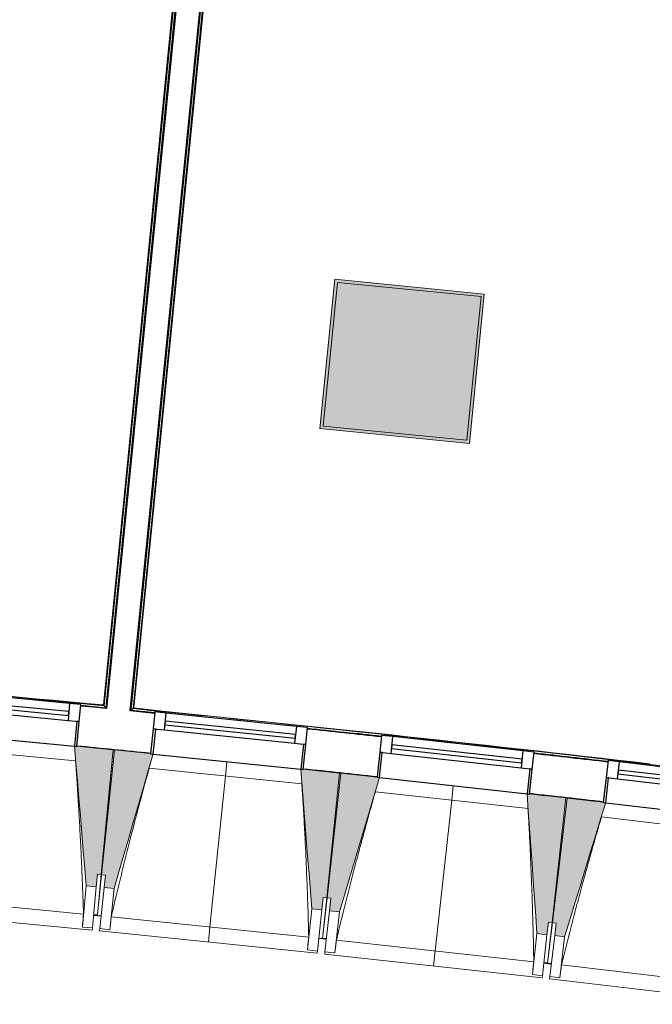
# Model space of a CAD drawing. Header units: millimetres. Extents: x -2845 to 74565, y -36590 to 13748.
# Tile 12 of 53: x 43789 to 46304, y -30830 to -26915. Entities that reach past the tile are written whole.
import ezdxf

# ---------------------------------------------------------------- set-up
doc = ezdxf.new("R2010")
doc.units = ezdxf.units.MM
for name, color, linetype, lineweight in [('A-FLOR', 7, 'Continuous', 25), ('A-FLOR-HRAL', 7, 'Continuous', 18), ('A-GENM', 7, 'Continuous', 18), ('A-GLAZ', 7, 'Continuous', 25), ('A-WALL', 7, 'Continuous', 25), ('I-WALL', 7, 'Continuous', 25), ('INSTAL ELECTRIQUE', 7, 'Continuous', 18), ('S-BEAM', 7, 'Continuous', 18)]:
    doc.layers.add(name, color=color, linetype=linetype, lineweight=lineweight)

# ---------------------------------------------------------------- blocks, each defined once
blk = doc.blocks.new('20_MUR PREFA_01 - MODULE_01 B-3165811-2021_015_1111_DCE_1_50_N0 FINI_CFO_GEN')
at = {"layer": 'A-GENM'}
for p, q in [((0, 722.1), (0, 661.4)), ((0, 661.4), (0, 58.5)), ((0, 0.7), (0, 58.5))]:
    blk.add_line(p, q, dxfattribs=at)
blk = doc.blocks.new('B02_DC_STR_rvt-1-2021_015_1111_DCE_1_50_N0 FINI_CFO_GEN')
at = {"layer": 'S-BEAM', "lineweight": 5, "true_color": 0x787878}
for points in [[(-9075.2, -30362.8), (-9070.5, -30313), (-9055.5, -30314.4), (-9008.1, -29817.9), (-9152.3, -29804.1), (-9152.9, -29804.8), (-9162.3, -29803.9), (-9115.1, -30359), (-9097.6, -30360.7)], [(-9004.8, -30369.8), (-8849.4, -29834.8), (-8859.3, -29833.8), (-8859.3, -29833.1), (-9003.4, -29818.3), (-9054.4, -30314.5), (-9039.4, -30316), (-9044.6, -30365.7), (-9039.4, -30366.3)], [(-8179.1, -30454.7), (-8174, -30405), (-8159.1, -30406.5), (-8108.1, -29910.3), (-8252.2, -29895.5), (-8252.3, -29896.2), (-8262.2, -29895.2), (-8218.9, -30450.6), (-8216, -30450.9)], [(-8108.7, -30462.2), (-7949.5, -29928.3), (-7959.4, -29927.2), (-7959.4, -29926.6), (-8103.3, -29910.7), (-8157.9, -30406.5), (-8143, -30408.2), (-8148.5, -30457.9), (-8118, -30461.2)], [(-7283.7, -30553), (-7278.2, -30503.3), (-7263.3, -30505), (-7208.7, -30009.2), (-7352.8, -29993.3), (-7352.8, -29994), (-7362.7, -29992.9), (-7323.4, -30548.7)], [(-7213.3, -30561.1), (-7050.2, -30028.3), (-7060.2, -30027.2), (-7060.2, -30026.5), (-7204, -30009.6), (-7262.1, -30505), (-7247.2, -30506.7), (-7253, -30556.4), (-7236.4, -30558.4)]]:
    blk.add_hatch(color=8, dxfattribs=at).paths.add_polyline_path(points)
at = {"layer": 'A-FLOR'}
for p, q in [((-9086, -30475.2), (-9056.1, -30478.1)), ((-9071, -30475.8), (-9085.9, -30474.4)), ((-8190.7, -30567), (-8160.8, -30570.2)), ((-8160.7, -30569.3), (-8175.6, -30567.6)), ((-7266.2, -30668.7), (-7296, -30665.3)), ((-7296, -30665.3), (-7266.2, -30668.7)), ((-7281, -30666.1), (-7295.9, -30664.5))]:
    blk.add_line(p, q, dxfattribs=at)
at = {"layer": 'S-BEAM'}
for p, q in [((-9749.9, -29747.7), (-9162.4, -29803.9)), ((-9157.8, -29862.4), (-9765.5, -29804.3)), ((-9008.1, -29817.9), (-9152.4, -29804.1)), ((-9055.5, -30314.4), (-9008.1, -29817.9)), ((-9003.4, -29818.3), (-9054.4, -30314.5)), ((-8859.2, -29833.1), (-9003.4, -29818.3)), ((-8849.3, -29834.8), (-8262.2, -29895.1)), ((-8258.1, -29953.7), (-8865.3, -29891.3)), ((-8108.1, -29910.3), (-8252.3, -29895.5)), ((-8159.1, -30406.5), (-8108.1, -29910.3)), ((-8103.3, -29910.7), (-8157.9, -30406.5)), ((-7959.3, -29926.6), (-8103.3, -29910.7)), ((-7949.4, -29928.3), (-7362.8, -29992.9)), ((-7359, -30051.5), (-7965.8, -29984.7)), ((-7208.7, -30009.2), (-7352.8, -29993.3)), ((-7263.3, -30505), (-7208.7, -30009.2)), ((-7204, -30009.6), (-7262.1, -30505)), ((-7060.1, -30026.5), (-7204, -30009.6)), ((-7050.2, -30028.3), (-6464, -30097.1)), ((-6460.7, -30155.7), (-7067, -30084.6)), ((-9075.2, -30362.8), (-9070.5, -30313)), ((-9055.5, -30314.4), (-9071, -30475.8)), ((-9070.9, -30475.7), (-9054.4, -30314.5)), ((-9070.5, -30313), (-9055.5, -30314.4)), ((-9054.4, -30314.5), (-9039.4, -30316)), ((-9039.4, -30316), (-9044.6, -30365.7)), ((-9115.1, -30359), (-9130.7, -30522.5)), ((-9115.1, -30359), (-9075.2, -30362.8)), ((-9075.2, -30362.8), (-9090.8, -30526.3)), ((-9061.3, -30529.1), (-9044.6, -30365.7)), ((-9044.6, -30365.7), (-9004.8, -30369.8)), ((-9021.6, -30533.2), (-9004.8, -30369.8)), ((-9911.9, -30396), (-9126, -30471.1)), ((-8179.1, -30454.7), (-8174, -30405)), ((-8159.1, -30406.5), (-8175.7, -30567.7)), ((-8175.6, -30567.6), (-8157.9, -30406.5)), ((-8174, -30405), (-8159.1, -30406.5)), ((-8157.9, -30406.5), (-8143, -30408.2)), ((-8143, -30408.2), (-8148.5, -30457.9)), ((-9957.8, -30452.5), (-9091.7, -30535.3)), ((-8218.9, -30450.6), (-8235.7, -30613.9)), ((-8218.9, -30450.6), (-8179.1, -30454.7)), ((-8179.1, -30454.7), (-8195.9, -30618)), ((-9086.1, -30476.5), (-9071.2, -30477.9)), ((-9071, -30476.7), (-9071.2, -30477.9)), ((-9071.2, -30477.8), (-9056.2, -30479.3)), ((-9016, -30481.9), (-8230.7, -30562.6)), ((-8166.4, -30621.1), (-8148.5, -30457.9)), ((-8148.5, -30457.9), (-8108.7, -30462.2)), ((-8126.7, -30625.4), (-8108.7, -30462.2)), ((-9130.7, -30522.5), (-9130.7, -30522.2)), ((-9090.8, -30526.3), (-9130.7, -30522.5)), ((-9090.8, -30526.3), (-9091.7, -30535.3)), ((-9062.3, -30538.1), (-9061.3, -30529.1)), ((-9021.6, -30533.2), (-9061.3, -30529.1)), ((-9021.5, -30532.9), (-9021.6, -30533.2)), ((-7283.7, -30553), (-7278.2, -30503.3)), ((-7281, -30666), (-7262.1, -30505)), ((-7263.3, -30505), (-7281, -30666.1)), ((-7278.2, -30503.3), (-7263.3, -30505)), ((-7262.1, -30505), (-7247.2, -30506.7)), ((-7247.2, -30506.7), (-7253, -30556.4)), ((-9062.3, -30538.1), (-8196.8, -30627)), ((-8190.8, -30568.3), (-8175.9, -30569.8)), ((-8175.9, -30569.7), (-8175.7, -30568.6)), ((-8175.7, -30568.6), (-8175.9, -30569.8)), ((-8175.9, -30569.7), (-8160.9, -30571.4)), ((-8120.8, -30574.2), (-7336, -30660.6)), ((-7323.4, -30548.7), (-7341.4, -30711.9)), ((-7323.4, -30548.7), (-7283.7, -30553)), ((-7283.7, -30553), (-7301.6, -30716.2)), ((-7272.2, -30719.5), (-7253, -30556.4)), ((-7253, -30556.4), (-7213.3, -30561.1)), ((-7232.4, -30724.2), (-7213.3, -30561.1)), ((-8235.7, -30613.9), (-8235.7, -30613.7)), ((-8195.9, -30618), (-8235.7, -30613.9)), ((-8195.9, -30618), (-8196.8, -30627)), ((-8167.4, -30630.1), (-8166.4, -30621.1)), ((-8167.4, -30630.1), (-7302.6, -30725.2)), ((-8126.7, -30625.4), (-8166.4, -30621.1)), ((-8126.6, -30625.2), (-8126.7, -30625.4)), ((-7296.2, -30666.5), (-7281.3, -30668.2)), ((-7281.1, -30667), (-7281.3, -30668.2)), ((-7281.2, -30668.1), (-7266.3, -30669.8)), ((-7226.2, -30673), (-6442.1, -30765)), ((-7341.4, -30711.9), (-7341.4, -30711.6)), ((-7301.6, -30716.2), (-7341.4, -30711.9)), ((-7301.6, -30716.2), (-7302.6, -30725.2)), ((-7273.2, -30728.5), (-7272.2, -30719.5)), ((-7273.2, -30728.5), (-6409.2, -30829.9)), ((-7232.4, -30724.2), (-7272.2, -30719.5)), ((-7232.4, -30723.9), (-7232.4, -30724.2))]:
    blk.add_line(p, q, dxfattribs=at)
at = {"layer": 'S-BEAM', "flags": 128}
for points in [[(-9162.4, -29803.2), (-9156.5, -29872.6), (-9150.6, -29942.1), (-9144.6, -30011.6), (-9138.7, -30081.1), (-9132.8, -30150.6), (-9126.9, -30220), (-9121, -30289.5), (-9115.1, -30359)], [(-9004.8, -30369.8), (-8985.3, -30302.9), (-8965.9, -30235.9), (-8946.4, -30168.9), (-8927, -30102), (-8907.5, -30035), (-8888.1, -29968.1), (-8868.6, -29901.1), (-8849.2, -29834.1)], [(-8262.3, -29894.5), (-8256.8, -29964), (-8251.4, -30033.5), (-8246, -30103), (-8240.6, -30172.5), (-8235.2, -30242), (-8229.7, -30311.6), (-8224.3, -30381.1), (-8218.9, -30450.6)], [(-8108.7, -30462.2), (-8088.8, -30395.4), (-8068.8, -30328.6), (-8048.9, -30261.8), (-8029, -30194.9), (-8009, -30128.1), (-7989.1, -30061.3), (-7969.2, -29994.5), (-7949.3, -29927.7)], [(-7362.8, -29992.2), (-7357.9, -30061.8), (-7353, -30131.3), (-7348, -30200.9), (-7343.1, -30270.4), (-7338.2, -30340), (-7333.3, -30409.5), (-7328.4, -30479.1), (-7323.4, -30548.7)], [(-7213.3, -30561.1), (-7192.9, -30494.4), (-7172.5, -30427.7), (-7152.1, -30361), (-7131.7, -30294.4), (-7111.3, -30227.7), (-7090.9, -30161), (-7070.4, -30094.3), (-7050, -30027.7)], [(-9130.7, -30522.2), (-9129.7, -30512), (-9128.8, -30501.8), (-9127.9, -30491.5), (-9126.9, -30481.3), (-9126, -30471.1)], [(-9016, -30481.9), (-9017.1, -30492.1), (-9018.2, -30502.3), (-9019.3, -30512.5), (-9020.4, -30522.7), (-9021.5, -30532.9)], [(-8235.7, -30613.7), (-8234.7, -30603.5), (-8233.7, -30593.3), (-8232.7, -30583), (-8231.7, -30572.8), (-8230.7, -30562.6)], [(-8120.8, -30574.2), (-8121.9, -30584.4), (-8123.1, -30594.6), (-8124.3, -30604.8), (-8125.4, -30615), (-8126.6, -30625.2)], [(-7341.4, -30711.6), (-7340.3, -30701.4), (-7339.2, -30691.2), (-7338.2, -30681), (-7337.1, -30670.8), (-7336, -30660.6)], [(-7226.2, -30673), (-7227.4, -30683.1), (-7228.7, -30693.3), (-7229.9, -30703.5), (-7231.1, -30713.7), (-7232.4, -30723.9)]]:
    blk.add_lwpolyline(points, dxfattribs=at)
at = {"layer": 'S-BEAM'}
for points, knots in [([(-9126, -30471.1), (-9127.5, -30425.1), (-9130.1, -30356.3), (-9134.1, -30264.5), (-9137.6, -30189.8), (-9141.9, -30109.4), (-9146.9, -30023.3), (-9152.2, -29940.9), (-9156, -29887.3), (-9157.9, -29862.3)], [0, 0, 0, 0, 0.2222222, 0.3333333, 0.4444444, 0.5833333, 0.7222222, 0.8611111, 0.9816328, 0.9816328, 0.9816328, 0.9816328]), ([(-8865.2, -29891.3), (-8876.6, -29932), (-8893.7, -29994.9), (-8916.4, -30080.3), (-8935.2, -30152.6), (-8955, -30230.6), (-8982.8, -30342.2), (-9002.9, -30426), (-9016, -30481.9)], [0.0183454, 0.0183454, 0.0183454, 0.0183454, 0.2222222, 0.3333333, 0.4444444, 0.5833333, 0.7222222, 1, 1, 1, 1]), ([(-8230.7, -30562.6), (-8231.9, -30516.7), (-8233.9, -30447.8), (-8237.2, -30355.9), (-8240.3, -30281.2), (-8243.9, -30200.8), (-8248.3, -30114.7), (-8253.1, -30032.2), (-8256.5, -29978.6), (-8258.2, -29953.7)], [0, 0, 0, 0, 0.2222222, 0.3333333, 0.4444444, 0.5833333, 0.7222222, 0.8611111, 0.9816328, 0.9816328, 0.9816328, 0.9816328]), ([(-7965.7, -29984.7), (-7977.3, -30025.3), (-7995, -30088.1), (-8018.2, -30173.4), (-8037.6, -30245.5), (-8058, -30323.4), (-8086.5, -30434.8), (-8107.2, -30518.4), (-8120.8, -30574.2)], [0.0183454, 0.0183454, 0.0183454, 0.0183454, 0.2222222, 0.3333333, 0.4444444, 0.5833333, 0.7222222, 1, 1, 1, 1]), ([(-7336, -30660.6), (-7336.9, -30614.6), (-7338.4, -30545.7), (-7341.1, -30453.9), (-7343.6, -30379.1), (-7346.6, -30298.7), (-7350.5, -30212.5), (-7354.6, -30130.1), (-7357.6, -30076.4), (-7359.1, -30051.4)], [0, 0, 0, 0, 0.2222222, 0.3333333, 0.4444444, 0.5833333, 0.7222222, 0.8611111, 0.9816328, 0.9816328, 0.9816328, 0.9816328]), ([(-7066.9, -30084.6), (-7078.8, -30125.1), (-7096.9, -30187.8), (-7120.8, -30272.9), (-7140.6, -30344.9), (-7161.6, -30422.6), (-7190.9, -30533.8), (-7212.2, -30617.2), (-7226.2, -30673)], [0.0183454, 0.0183454, 0.0183454, 0.0183454, 0.2222222, 0.3333333, 0.4444444, 0.5833333, 0.7222222, 1, 1, 1, 1])]:
    blk.add_open_spline(points, degree=3, knots=knots, dxfattribs=at)
at = {"layer": 'S-BEAM', "color": 5, "lineweight": 25, "true_color": 0x0000ff}
for p, rotation in [((-8555.7, -29864.3), 174.1310278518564), ((-7656, -29959.9), 173.7193933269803)]:
    blk.add_blockref('20_MUR PREFA_01 - MODULE_01 B-3165811-2021_015_1111_DCE_1_50_N0 FINI_CFO_GEN', p, dxfattribs=dict(at, rotation=rotation))
blk = doc.blocks.new('XXX_VIDE FENETRE - 590-389517-2021_015_1111_DCE_1_50_N0 FINI_CFO_GEN')
at = {"layer": 'A-GLAZ'}
for p, q in [((-305.1, 0), (-305.1, -100)), ((-295.1, 0), (-305.1, 0)), ((295.1, 0), (-295.1, 0)), ((-295.1, -100), (-295.1, 0)), ((305.1, 0), (295.1, 0)), ((295.1, 0), (295.1, -100)), ((305.1, -100), (305.1, 0)), ((-305.1, -100), (-295.1, -100)), ((-260.1, -100), (-305.1, -100)), ((-305.1, -100), (-305.1, -167.5)), ((-260.1, -167.5), (-260.1, -100)), ((260.1, -100), (-260.1, -100)), ((260.1, -100), (260.1, -167.5)), ((305.1, -100), (260.1, -100)), ((295.1, -100), (305.1, -100)), ((305.1, -167.5), (305.1, -100)), ((-305.1, -167.5), (-260.1, -167.5)), ((-260.1, -167.5), (260.1, -167.5)), ((260.1, -167.5), (305.1, -167.5))]:
    blk.add_line(p, q, dxfattribs=at)
at = {"layer": 'A-GLAZ', "color": 173, "true_color": 0x5c63b1}
for p, q in [((260.1, -120), (-260.1, -120)), ((-260.1, -120), (-260.1, -135)), ((-260.1, -135), (260.1, -135)), ((260.1, -135), (260.1, -120))]:
    blk.add_line(p, q, dxfattribs=at)
blk = doc.blocks.new('Garde-corps - Garde-corps-510088-2021_015_1111_DCE_1_50_N0 FINI_CFO_GEN')
at = {"layer": 'A-FLOR-HRAL'}
for p, q in [((-8937, -29660.7), (-8389.9, -24145.2)), ((-8929.2, -29654.3), (-8382.7, -24145.2)), ((-8927.3, -29652.7), (-8378.9, -24123.7)), ((-8925.5, -29651.2), (-8377.2, -24123.8)), ((-8842.6, -29671.7), (-8937, -29660.7)), ((-8842.5, -29670.1), (-8937, -29660.7)), ((-8653, -29683.2), (-8925.5, -29651.2)), ((-8129.8, -29744.5), (-8191.9, -29737.2)), ((-7941.7, -29766.6), (-7960, -29764.6))]:
    blk.add_line(p, q, dxfattribs=at)
at = {"layer": 'A-FLOR-HRAL', "flags": 128}
for points in [[(-8937, -29660.7), (-8937.1, -29660.8), (-8937.4, -29661), (-8937.9, -29661.4), (-8938.4, -29661.8), (-8939, -29662.3), (-8939.6, -29662.8), (-8940.3, -29663.3)], [(-8929.2, -29654.3), (-8933.1, -29657.5), (-8937, -29660.7)], [(-8925.5, -29651.2), (-8925.5, -29651.2), (-8925.6, -29651.3), (-8925.7, -29651.4), (-8925.9, -29651.6), (-8926.2, -29651.8), (-8926.4, -29652), (-8926.6, -29652.2), (-8926.9, -29652.4), (-8927.1, -29652.5), (-8927.3, -29652.7)]]:
    blk.add_lwpolyline(points, dxfattribs=at)
at = {"layer": 'A-FLOR-HRAL'}
for radius, start, end in [(125935, 82.312065, 84.320586), (125936.7, 83.380429, 84.319793), (125927.8, 83.868418, 84.002976), (125927.8, 83.456226, 83.590562)]:
    blk.add_arc((-21392, -154971), radius, start, end, dxfattribs=at)
blk = doc.blocks.new('Garde-corps - Garde-corps-510192-2021_015_1111_DCE_1_50_N0 FINI_CFO_GEN')
at = {"layer": 'A-FLOR-HRAL'}
for p, q in [((-8498.7, -24111.8), (-9046.9, -29639.2)), ((-8497, -24112), (-9045.4, -29641)), ((-8497.4, -24133.9), (-9043.9, -29642.9)), ((-8490.4, -24135.2), (-9037.5, -29650.7)), ((-9046.9, -29639.2), (-9329.4, -29616.3)), ((-9037.5, -29650.7), (-9136.9, -29642.6)), ((-9037.5, -29650.7), (-9136.8, -29641))]:
    blk.add_line(p, q, dxfattribs=at)
at = {"layer": 'A-FLOR-HRAL', "flags": 128}
blk.add_lwpolyline([(-9043.9, -29642.9), (-9040.7, -29646.8), (-9037.5, -29650.7)], dxfattribs=at)
at = {"layer": 'A-FLOR-HRAL'}
for radius, start, end in [(125935, 84.373021, 86.346998), (125936.7, 84.373813, 86.346207)]:
    blk.add_arc((-21392, -154971), radius, start, end, dxfattribs=at)
for points, knots in [([(-9046.9, -29639.2), (-9046.9, -29639.2), (-9046.9, -29639.2), (-9046.8, -29639.3), (-9046.7, -29639.4), (-9046.6, -29639.6), (-9046.5, -29639.7), (-9046.3, -29639.9), (-9046.2, -29640.1), (-9046, -29640.3), (-9045.8, -29640.5), (-9045.6, -29640.8), (-9045.5, -29640.9), (-9045.4, -29641)], [0.075, 0.075, 0.075, 0.075, 0.15, 0.2125, 0.275, 0.35, 0.425, 0.5, 0.6, 0.7, 0.775, 0.85, 1, 1, 1, 1]), ([(-9037.5, -29650.7), (-9037.5, -29650.7), (-9037.5, -29650.7), (-9037.4, -29650.8), (-9037.4, -29650.8), (-9037.3, -29650.9), (-9037.3, -29651), (-9037.2, -29651.1), (-9037.1, -29651.1), (-9037, -29651.2), (-9036.9, -29651.4), (-9036.8, -29651.5), (-9036.7, -29651.6), (-9036.6, -29651.7), (-9036.5, -29651.9), (-9036.4, -29652), (-9036.3, -29652.1), (-9036.2, -29652.3), (-9036, -29652.5), (-9035.7, -29652.8), (-9035.3, -29653.4), (-9035, -29653.8), (-9034.8, -29654)], [0, 0, 0, 0, 0.071429, 0.107143, 0.142857, 0.178571, 0.214286, 0.25, 0.285714, 0.321429, 0.357143, 0.392857, 0.428571, 0.464286, 0.5, 0.535714, 0.571429, 0.607143, 0.642857, 0.714286, 0.857143, 1, 1, 1, 1])]:
    blk.add_open_spline(points, degree=3, knots=knots, dxfattribs=at)
blk = doc.blocks.new('B02_ARC_rvt-1-2021_015_1111_DCE_1_50_N0 FINI_CFO_GEN')
at = {"layer": 'A-FLOR'}
for p, q in [((-9008.1, -29817.4), (-9003.3, -29817.9)), ((-8108, -29909.7), (-8103.3, -29910.2)), ((-7352.6, -29992.3), (-7290.7, -29999.3))]:
    blk.add_line(p, q, dxfattribs=at)
blk.add_arc((-21392, -154971), 125764.8, 83.456418, 83.558302, dxfattribs=at)
at = {"layer": 'A-WALL'}
for p, q in [((-8487.4, -24135.5), (-9034.8, -29654)), ((-8940.3, -29663.3), (-8392.9, -24144.9))]:
    blk.add_line(p, q, dxfattribs=at)
at = {"layer": 'I-WALL', "flags": 128}
for points in [[(-9034.8, -29654), (-9085.9, -29649), (-9137, -29643.9)], [(-8842.8, -29673.1), (-8891.5, -29668.2), (-8940.3, -29663.3)]]:
    blk.add_lwpolyline(points, dxfattribs=at)
at = {"layer": 'I-WALL'}
for radius, start, end in [(125924.8, 83.868422, 84.002973), (125764.8, 84.280805, 84.415004), (125924.8, 83.456229, 83.590781), (125764.8, 83.868611, 84.00281), (125764.8, 83.456418, 83.590617)]:
    blk.add_arc((-21392, -154971), radius, start, end, dxfattribs=at)
at = {"layer": 'A-FLOR-HRAL', "lineweight": 18}
for name in ['Garde-corps - Garde-corps-510192-2021_015_1111_DCE_1_50_N0 FINI_CFO_GEN', 'Garde-corps - Garde-corps-510088-2021_015_1111_DCE_1_50_N0 FINI_CFO_GEN']:
    blk.add_blockref(name, (0, 0), dxfattribs=at)
at = {"layer": 'A-GLAZ', "lineweight": 18}
for p, rotation in [((-9456.1, -29775.8), 174.5426623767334), ((-8555.8, -29865), 174.1310278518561), ((-7656.1, -29960.6), 173.7193933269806), ((-6757.1, -30062.7), 173.307758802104)]:
    blk.add_blockref('XXX_VIDE FENETRE - 590-389517-2021_015_1111_DCE_1_50_N0 FINI_CFO_GEN', p, dxfattribs=dict(at, rotation=rotation))
blk = doc.blocks.new('604_DALLE LED 600x600MM - 26W 4000K 3600lm-4677864-2021_015_1111_DCE_1_50_N0 FINI_CFO_GEN')
at = {"layer": 'INSTAL ELECTRIQUE', "true_color": 0xf6d57a}
h = blk.add_hatch(color=41, dxfattribs=at)
h.paths.add_polyline_path([(-298.5, -298.5), (-298.5, 298.5), (298.5, 298.5), (298.5, -298.5), (-288.1, -298.5)])
h.paths.add_polyline_path([(-287, -287), (287, -287), (287, 287), (-287, 287), (-287, -230.1)])
blk.add_hatch(color=41, dxfattribs=at).paths.add_polyline_path([(-287, -287), (-287, 287), (287, 287), (287, -287)])
at = {"layer": 'INSTAL ELECTRIQUE'}
for p, q in [((-298.5, -298.5), (-298.5, 298.5)), ((-298.5, 298.5), (298.5, 298.5)), ((-287, 287), (-287, -287)), ((-287, 287), (287, 287)), ((287, -287), (287, 287)), ((298.5, 298.5), (298.5, -298.5)), ((298.5, -298.5), (-298.5, -298.5)), ((287, -287), (-287, -287))]:
    blk.add_line(p, q, dxfattribs=at)
blk = doc.blocks.new('B02_ELE_rvt-1-2021_015_1111_DCE_1_50_N0 FINI_CFO_GEN')
at = {"layer": 'INSTAL ELECTRIQUE', "lineweight": 18, "extrusion": (0, 0, -1), "rotation": 185.6645431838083}
blk.add_blockref('604_DALLE LED 600x600MM - 26W 4000K 3600lm-4677864-2021_015_1111_DCE_1_50_N0 FINI_CFO_GEN', (7859.7, -28273.3), dxfattribs=at)

msp = doc.modelspace()

# ---------------------------------------------------------------- block references
at = {"lineweight": 5}
for name in ['B02_DC_STR_rvt-1-2021_015_1111_DCE_1_50_N0 FINI_CFO_GEN', 'B02_ARC_rvt-1-2021_015_1111_DCE_1_50_N0 FINI_CFO_GEN', 'B02_ELE_rvt-1-2021_015_1111_DCE_1_50_N0 FINI_CFO_GEN']:
    msp.add_blockref(name, (53169.3, 0), dxfattribs=at)

doc.saveas('drawing.dxf')
